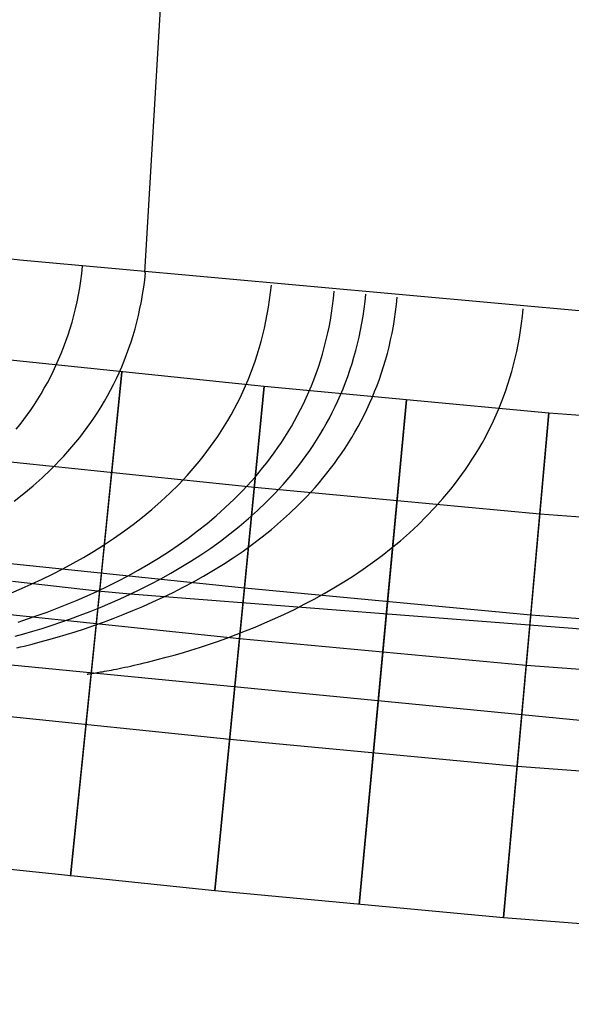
# Model space of a CAD drawing. Extents: x -310 to 431, y -269 to 264.
# Tile 9 of 64: x -189 to -162, y -266 to -217. Entities that reach past the tile are written whole.
import ezdxf

# ---------------------------------------------------------------- set-up
doc = ezdxf.new("R2010")
doc.units = 0
doc.layers.add('PREDEFINITO', color=7, linetype='CONTINUOUS')

msp = doc.modelspace()

# ---------------------------------------------------------------- linework, layer by layer
at = {"layer": 'PREDEFINITO'}
for p, q in [((-183.143, -229.426, 460.817), (-181.856, -207.636, 462.457)), ((-195.502, -228.112, 460.72), (-189.304, -228.791, 460.772)), ((-195.502, -228.112, 460.72), (-189.304, -228.791, 460.772)), ((-189.304, -228.791, 460.772), (-139.65, -233.32, 461.01)), ((-189.304, -228.791, 460.772), (-139.65, -233.32, 461.01)), ((-186.245, -229.476, 460.768), (-186.204, -229.113, 460.796)), ((-186.294, -229.833, 460.74), (-186.245, -229.476, 460.768)), ((-183.146, -229.794, 460.789), (-183.105, -229.429, 460.818)), ((-186.411, -230.532, 460.68), (-186.349, -230.185, 460.71)), ((-186.349, -230.185, 460.71), (-186.294, -229.833, 460.74)), ((-183.248, -230.507, 460.729), (-183.194, -230.153, 460.759)), ((-183.194, -230.153, 460.759), (-183.146, -229.794, 460.789)), ((-176.942, -230.412, 460.826), (-176.903, -230.047, 460.857)), ((-186.48, -230.874, 460.648), (-186.411, -230.532, 460.68)), ((-183.31, -230.856, 460.698), (-183.248, -230.507, 460.729)), ((-176.989, -230.773, 460.795), (-176.942, -230.412, 460.826)), ((-173.885, -231.072, 460.81), (-173.839, -230.713, 460.843)), ((-173.839, -230.713, 460.843), (-173.8, -230.348, 460.874)), ((-172.287, -230.861, 460.85), (-172.249, -230.497, 460.882)), ((-170.736, -231.007, 460.858), (-170.698, -230.644, 460.89)), ((-186.638, -231.542, 460.582), (-186.556, -231.211, 460.615)), ((-186.556, -231.211, 460.615), (-186.48, -230.874, 460.648)), ((-183.453, -231.539, 460.632), (-183.378, -231.2, 460.665)), ((-183.378, -231.2, 460.665), (-183.31, -230.856, 460.698)), ((-177.102, -231.478, 460.729), (-177.042, -231.128, 460.762)), ((-177.042, -231.128, 460.762), (-176.989, -230.773, 460.795)), ((-173.937, -231.427, 460.777), (-173.885, -231.072, 460.81)), ((-172.384, -231.574, 460.784), (-172.332, -231.22, 460.818)), ((-172.332, -231.22, 460.818), (-172.287, -230.861, 460.85)), ((-170.781, -231.366, 460.825), (-170.736, -231.007, 460.858)), ((-186.726, -231.869, 460.547), (-186.638, -231.542, 460.582)), ((-183.534, -231.873, 460.597), (-183.453, -231.539, 460.632)), ((-177.168, -231.824, 460.695), (-177.102, -231.478, 460.729)), ((-173.996, -231.777, 460.743), (-173.937, -231.427, 460.777)), ((-172.443, -231.923, 460.749), (-172.384, -231.574, 460.784)), ((-170.832, -231.72, 460.791), (-170.781, -231.366, 460.825)), ((-164.572, -231.938, 460.85), (-164.529, -231.581, 460.885)), ((-164.529, -231.581, 460.885), (-164.493, -231.221, 460.919)), ((-186.922, -232.506, 460.473), (-186.821, -232.19, 460.51)), ((-186.821, -232.19, 460.51), (-186.726, -231.869, 460.547)), ((-183.622, -232.202, 460.561), (-183.534, -231.873, 460.597)), ((-177.321, -232.5, 460.623), (-177.242, -232.164, 460.66)), ((-177.242, -232.164, 460.66), (-177.168, -231.824, 460.695)), ((-174.134, -232.462, 460.672), (-174.062, -232.122, 460.708)), ((-174.062, -232.122, 460.708), (-173.996, -231.777, 460.743)), ((-172.508, -232.268, 460.714), (-172.443, -231.923, 460.749)), ((-170.955, -232.412, 460.72), (-170.891, -232.068, 460.756)), ((-170.891, -232.068, 460.756), (-170.832, -231.72, 460.791)), ((-164.622, -232.289, 460.814), (-164.572, -231.938, 460.85)), ((-187.03, -232.818, 460.435), (-186.922, -232.506, 460.473)), ((-183.816, -232.845, 460.487), (-183.716, -232.526, 460.525)), ((-183.716, -232.526, 460.525), (-183.622, -232.202, 460.561)), ((-177.407, -232.831, 460.586), (-177.321, -232.5, 460.623)), ((-174.212, -232.798, 460.635), (-174.134, -232.462, 460.672)), ((-172.657, -232.943, 460.64), (-172.58, -232.608, 460.677)), ((-172.58, -232.608, 460.677), (-172.508, -232.268, 460.714)), ((-171.026, -232.752, 460.683), (-170.955, -232.412, 460.72)), ((-164.741, -232.978, 460.74), (-164.678, -232.636, 460.778)), ((-164.678, -232.636, 460.778), (-164.622, -232.289, 460.814)), ((-195.93, -233.097, 430), (-177.255, -235.032, 430)), ((-195.93, -233.097, 393), (-177.255, -235.032, 393)), ((-195.93, -233.097, 411.5), (-177.255, -235.032, 411.5)), ((-187.262, -233.426, 460.354), (-187.143, -233.124, 460.395)), ((-187.143, -233.124, 460.395), (-187.03, -232.818, 460.435)), ((-184.035, -233.469, 460.407), (-183.922, -233.159, 460.448)), ((-183.922, -233.159, 460.448), (-183.816, -232.845, 460.487)), ((-177.597, -233.48, 460.508), (-177.499, -233.158, 460.548)), ((-177.499, -233.158, 460.548), (-177.407, -232.831, 460.586)), ((-174.388, -233.454, 460.557), (-174.297, -233.128, 460.597)), ((-174.297, -233.128, 460.597), (-174.212, -232.798, 460.635)), ((-172.742, -233.273, 460.601), (-172.657, -232.943, 460.64)), ((-171.187, -233.417, 460.606), (-171.104, -233.087, 460.645)), ((-171.104, -233.087, 460.645), (-171.026, -232.752, 460.683)), ((-164.81, -233.316, 460.701), (-164.741, -232.978, 460.74)), ((-187.386, -233.723, 460.312), (-187.262, -233.426, 460.354)), ((-184.153, -233.773, 460.366), (-184.035, -233.469, 460.407)), ((-177.701, -233.797, 460.468), (-177.597, -233.48, 460.508)), ((-174.485, -233.776, 460.517), (-174.388, -233.454, 460.557)), ((-172.928, -233.92, 460.521), (-172.832, -233.599, 460.562)), ((-172.832, -233.599, 460.562), (-172.742, -233.273, 460.601)), ((-171.277, -233.742, 460.566), (-171.187, -233.417, 460.606)), ((-164.885, -233.649, 460.662), (-164.81, -233.316, 460.701)), ((-187.653, -234.302, 460.223), (-187.517, -234.015, 460.268)), ((-187.517, -234.015, 460.268), (-187.386, -233.723, 460.312)), ((-184.406, -234.369, 460.279), (-184.276, -234.073, 460.323)), ((-184.276, -234.073, 460.323), (-184.153, -233.773, 460.366)), ((-177.927, -234.417, 460.383), (-177.811, -234.109, 460.426)), ((-177.811, -234.109, 460.426), (-177.701, -233.797, 460.468)), ((-174.696, -234.405, 460.433), (-174.587, -234.093, 460.476)), ((-174.587, -234.093, 460.476), (-174.485, -233.776, 460.517)), ((-173.03, -234.237, 460.479), (-172.928, -233.92, 460.521)), ((-171.474, -234.379, 460.483), (-171.372, -234.063, 460.525)), ((-171.372, -234.063, 460.525), (-171.277, -233.742, 460.566)), ((-165.053, -234.301, 460.58), (-164.966, -233.977, 460.621)), ((-164.966, -233.977, 460.621), (-164.885, -233.649, 460.662)), ((-187.94, -234.863, 460.129), (-187.794, -234.585, 460.177)), ((-187.794, -234.585, 460.177), (-187.653, -234.302, 460.223)), ((-184.268, -234.334, 393), (-186.793, -259.206, 393)), ((-185.278, -244.282, 430), (-184.268, -234.334, 430)), ((-184.54, -234.659, 460.233), (-184.406, -234.369, 460.279)), ((-184.268, -234.334, 430), (-184.268, -234.334, 393)), ((-178.048, -234.72, 460.339), (-177.927, -234.417, 460.383)), ((-174.81, -234.713, 460.39), (-174.696, -234.405, 460.433)), ((-173.251, -234.856, 460.392), (-173.138, -234.549, 460.437)), ((-173.138, -234.549, 460.437), (-173.03, -234.237, 460.479)), ((-171.581, -234.691, 460.439), (-171.474, -234.379, 460.483)), ((-165.146, -234.621, 460.537), (-165.053, -234.301, 460.58)), ((-188.092, -235.136, 460.08), (-187.94, -234.863, 460.129)), ((-184.826, -235.227, 460.139), (-184.68, -234.945, 460.187)), ((-184.68, -234.945, 460.187), (-184.54, -234.659, 460.233)), ((-177.255, -235.032, 393), (-179.686, -259.914, 393)), ((-178.306, -235.313, 460.248), (-178.174, -235.019, 460.294)), ((-178.228, -244.985, 430), (-177.255, -235.032, 430)), ((-178.174, -235.019, 460.294), (-178.048, -234.72, 460.339)), ((-177.255, -235.032, 430), (-163.221, -236.351, 430)), ((-177.255, -235.032, 393), (-163.221, -236.351, 393)), ((-177.255, -235.032, 411.5), (-163.221, -236.351, 411.5)), ((-177.255, -235.032, 430), (-177.255, -235.032, 393)), ((-175.055, -235.315, 460.299), (-174.93, -235.016, 460.345)), ((-174.93, -235.016, 460.345), (-174.81, -234.713, 460.39)), ((-173.37, -235.159, 460.347), (-173.251, -234.856, 460.392)), ((-171.812, -235.301, 460.349), (-171.694, -234.998, 460.395)), ((-171.694, -234.998, 460.395), (-171.581, -234.691, 460.439)), ((-165.349, -235.246, 460.448), (-165.245, -234.936, 460.493)), ((-165.245, -234.936, 460.493), (-165.146, -234.621, 460.537)), ((-188.41, -235.669, 459.977), (-188.248, -235.405, 460.029)), ((-188.248, -235.405, 460.029), (-188.092, -235.136, 460.08)), ((-185.131, -235.776, 460.038), (-184.976, -235.504, 460.089)), ((-184.976, -235.504, 460.089), (-184.826, -235.227, 460.139)), ((-178.444, -235.602, 460.2), (-178.306, -235.313, 460.248)), ((-175.186, -235.609, 460.252), (-175.055, -235.315, 460.299)), ((-173.624, -235.752, 460.253), (-173.495, -235.458, 460.301)), ((-173.495, -235.458, 460.301), (-173.37, -235.159, 460.347)), ((-171.935, -235.599, 460.302), (-171.812, -235.301, 460.349)), ((-165.574, -235.854, 460.355), (-165.459, -235.552, 460.402)), ((-165.459, -235.552, 460.402), (-165.349, -235.246, 460.448)), ((-188.747, -236.183, 459.868), (-188.576, -235.928, 459.923)), ((-188.576, -235.928, 459.923), (-188.41, -235.669, 459.977)), ((-185.456, -236.307, 459.932), (-185.291, -236.044, 459.986)), ((-185.291, -236.044, 459.986), (-185.131, -235.776, 460.038)), ((-178.734, -236.169, 460.1), (-178.586, -235.888, 460.151)), ((-178.586, -235.888, 460.151), (-178.444, -235.602, 460.2)), ((-175.462, -236.185, 460.153), (-175.321, -235.899, 460.203)), ((-175.321, -235.899, 460.203), (-175.186, -235.609, 460.252)), ((-173.899, -236.327, 460.154), (-173.759, -236.042, 460.204)), ((-173.759, -236.042, 460.204), (-173.624, -235.752, 460.253)), ((-170.239, -235.705, 393), (-172.577, -260.595, 393)), ((-172.198, -236.183, 460.205), (-172.064, -235.893, 460.254)), ((-172.064, -235.893, 460.254), (-171.935, -235.599, 460.302)), ((-171.174, -245.661, 430), (-170.239, -235.705, 430)), ((-170.239, -235.705, 430), (-170.239, -235.705, 393)), ((-165.694, -236.152, 460.306), (-165.574, -235.854, 460.355)), ((-189.102, -236.68, 459.753), (-188.922, -236.434, 459.812)), ((-188.922, -236.434, 459.812), (-188.747, -236.183, 459.868)), ((-185.626, -236.566, 459.877), (-185.456, -236.307, 459.932)), ((-179.043, -236.717, 459.995), (-178.886, -236.445, 460.048)), ((-178.886, -236.445, 460.048), (-178.734, -236.169, 460.1)), ((-175.758, -236.743, 460.049), (-175.608, -236.466, 460.102)), ((-175.608, -236.466, 460.102), (-175.462, -236.185, 460.153)), ((-174.044, -236.608, 460.102), (-173.899, -236.327, 460.154)), ((-172.482, -236.749, 460.102), (-172.337, -236.468, 460.154)), ((-172.337, -236.468, 460.154), (-172.198, -236.183, 460.205)), ((-165.951, -236.734, 460.206), (-165.82, -236.445, 460.257)), ((-165.82, -236.445, 460.257), (-165.694, -236.152, 460.306)), ((-163.221, -236.351, 393), (-165.465, -261.25, 393)), ((-164.118, -246.31, 430), (-163.221, -236.351, 430)), ((-163.221, -236.351, 430), (-106.996, -240.572, 430)), ((-163.221, -236.351, 393), (-106.996, -240.572, 393)), ((-163.221, -236.351, 411.5), (-106.996, -240.572, 411.5)), ((-163.221, -236.351, 430), (-163.221, -236.351, 393)), ((-189.475, -237.159, 459.632), (-189.286, -236.922, 459.694)), ((-189.286, -236.922, 459.694), (-189.102, -236.68, 459.753)), ((-185.979, -237.071, 459.762), (-185.8, -236.821, 459.82)), ((-185.8, -236.821, 459.82), (-185.626, -236.566, 459.877)), ((-179.371, -237.249, 459.884), (-179.205, -236.985, 459.94)), ((-179.205, -236.985, 459.94), (-179.043, -236.717, 459.995)), ((-176.074, -237.284, 459.94), (-175.914, -237.015, 459.995)), ((-175.914, -237.015, 459.995), (-175.758, -236.743, 460.049)), ((-174.348, -237.157, 459.995), (-174.194, -236.885, 460.049)), ((-174.194, -236.885, 460.049), (-174.044, -236.608, 460.102)), ((-172.784, -237.298, 459.994), (-172.63, -237.026, 460.049)), ((-172.63, -237.026, 460.049), (-172.482, -236.749, 460.102)), ((-166.227, -237.299, 460.1), (-166.087, -237.018, 460.153)), ((-166.087, -237.018, 460.153), (-165.951, -236.734, 460.206)), ((-186.348, -237.559, 459.64), (-186.161, -237.317, 459.702)), ((-186.161, -237.317, 459.702), (-185.979, -237.071, 459.762)), ((-179.718, -237.763, 459.767), (-179.542, -237.508, 459.826)), ((-179.542, -237.508, 459.826), (-179.371, -237.249, 459.884)), ((-176.238, -237.548, 459.883), (-176.074, -237.284, 459.94)), ((-174.671, -237.69, 459.882), (-174.508, -237.426, 459.939)), ((-174.508, -237.426, 459.939), (-174.348, -237.157, 459.995)), ((-172.942, -237.566, 459.938), (-172.784, -237.298, 459.994)), ((-166.372, -237.575, 460.045), (-166.227, -237.299, 460.1)), ((-186.734, -238.03, 459.512), (-186.539, -237.797, 459.577)), ((-186.539, -237.797, 459.577), (-186.348, -237.559, 459.64)), ((-180.08, -238.261, 459.644), (-179.897, -238.014, 459.707)), ((-179.897, -238.014, 459.707), (-179.718, -237.763, 459.767)), ((-176.581, -238.063, 459.765), (-176.407, -237.808, 459.825)), ((-176.407, -237.808, 459.825), (-176.238, -237.548, 459.883)), ((-175.012, -238.205, 459.763), (-174.839, -237.95, 459.823)), ((-174.839, -237.95, 459.823), (-174.671, -237.69, 459.882)), ((-173.272, -238.09, 459.821), (-173.105, -237.83, 459.88)), ((-173.105, -237.83, 459.88), (-172.942, -237.566, 459.938)), ((-166.677, -238.115, 459.931), (-166.522, -237.847, 459.989)), ((-166.522, -237.847, 459.989), (-166.372, -237.575, 460.045)), ((-196.571, -238.055, 430), (-177.741, -240.009, 430)), ((-187.342, -238.706, 459.307), (-187.136, -238.485, 459.377)), ((-187.136, -238.485, 459.377), (-186.933, -238.259, 459.446)), ((-186.933, -238.259, 459.446), (-186.734, -238.03, 459.512)), ((-180.459, -238.742, 459.515), (-180.268, -238.504, 459.58)), ((-180.268, -238.504, 459.58), (-180.08, -238.261, 459.644)), ((-176.94, -238.563, 459.641), (-176.758, -238.315, 459.704)), ((-176.758, -238.315, 459.704), (-176.581, -238.063, 459.765)), ((-175.368, -238.705, 459.638), (-175.188, -238.457, 459.701)), ((-175.188, -238.457, 459.701), (-175.012, -238.205, 459.763)), ((-173.619, -238.598, 459.699), (-173.443, -238.346, 459.761)), ((-173.443, -238.346, 459.761), (-173.272, -238.09, 459.821)), ((-166.999, -238.639, 459.811), (-166.836, -238.379, 459.872)), ((-166.836, -238.379, 459.872), (-166.677, -238.115, 459.931)), ((-187.764, -239.136, 459.162), (-187.551, -238.923, 459.236)), ((-187.551, -238.923, 459.236), (-187.342, -238.706, 459.307)), ((-180.853, -239.207, 459.379), (-180.654, -238.977, 459.448)), ((-180.654, -238.977, 459.448), (-180.459, -238.742, 459.515)), ((-177.315, -239.046, 459.51), (-177.125, -238.806, 459.576)), ((-177.125, -238.806, 459.576), (-176.94, -238.563, 459.641)), ((-175.741, -239.188, 459.507), (-175.553, -238.948, 459.573)), ((-175.553, -238.948, 459.573), (-175.368, -238.705, 459.638)), ((-173.982, -239.089, 459.57), (-173.798, -238.845, 459.635)), ((-173.798, -238.845, 459.635), (-173.619, -238.598, 459.699)), ((-167.337, -239.146, 459.686), (-167.166, -238.895, 459.749)), ((-167.166, -238.895, 459.749), (-166.999, -238.639, 459.811)), ((-188.199, -239.55, 459.01), (-187.764, -239.136, 459.162)), ((-181.47, -239.876, 459.163), (-181.056, -239.434, 459.309)), ((-181.056, -239.434, 459.309), (-180.853, -239.207, 459.379)), ((-177.704, -239.513, 459.373), (-177.508, -239.281, 459.443)), ((-177.508, -239.281, 459.443), (-177.315, -239.046, 459.51)), ((-176.129, -239.655, 459.369), (-175.933, -239.423, 459.439)), ((-175.933, -239.423, 459.439), (-175.741, -239.188, 459.507)), ((-174.36, -239.564, 459.435), (-174.169, -239.329, 459.503)), ((-174.169, -239.329, 459.503), (-173.982, -239.089, 459.57)), ((-167.692, -239.638, 459.554), (-167.513, -239.394, 459.621)), ((-167.513, -239.394, 459.621), (-167.337, -239.146, 459.686)), ((-189.105, -240.332, 458.682), (-188.646, -239.948, 458.85)), ((-188.646, -239.948, 458.85), (-188.199, -239.55, 459.01)), ((-181.898, -240.302, 459.009), (-181.47, -239.876, 459.163)), ((-178.315, -240.184, 459.155), (-177.904, -239.74, 459.302)), ((-177.904, -239.74, 459.302), (-177.704, -239.513, 459.373)), ((-176.736, -240.326, 459.15), (-176.328, -239.883, 459.298)), ((-176.328, -239.883, 459.298), (-176.129, -239.655, 459.369)), ((-174.752, -240.024, 459.293), (-174.554, -239.796, 459.365)), ((-174.554, -239.796, 459.365), (-174.36, -239.564, 459.435)), ((-168.061, -240.114, 459.417), (-167.875, -239.878, 459.486)), ((-167.875, -239.878, 459.486), (-167.692, -239.638, 459.554)), ((-189.573, -240.7, 458.506), (-189.105, -240.332, 458.682)), ((-182.337, -240.712, 458.849), (-181.898, -240.302, 459.009)), ((-178.738, -240.612, 459.001), (-178.315, -240.184, 459.155)), ((-177.741, -240.009, 430), (-163.669, -241.331, 430)), ((-177.156, -240.755, 458.995), (-176.736, -240.326, 459.15)), ((-175.158, -240.468, 459.145), (-174.752, -240.024, 459.293)), ((-168.445, -240.574, 459.272), (-168.061, -240.114, 459.417)), ((-182.787, -241.108, 458.68), (-182.337, -240.712, 458.849)), ((-179.172, -241.025, 458.839), (-178.738, -240.612, 459.001)), ((-177.589, -241.168, 458.833), (-177.156, -240.755, 458.995)), ((-176.006, -241.311, 458.826), (-175.576, -240.897, 458.989)), ((-175.576, -240.897, 458.989), (-175.158, -240.468, 459.145)), ((-168.841, -241.02, 459.121), (-168.445, -240.574, 459.272)), ((-183.247, -241.489, 458.504), (-182.787, -241.108, 458.68)), ((-179.618, -241.423, 458.67), (-179.172, -241.025, 458.839)), ((-178.032, -241.567, 458.663), (-177.589, -241.168, 458.833)), ((-176.447, -241.71, 458.656), (-176.006, -241.311, 458.826)), ((-169.25, -241.45, 458.963), (-168.841, -241.02, 459.121)), ((-163.669, -241.331, 430), (-107.295, -245.563, 430)), ((-184.193, -242.209, 458.128), (-183.716, -241.856, 458.32)), ((-183.716, -241.856, 458.32), (-183.247, -241.489, 458.504)), ((-180.537, -242.176, 458.308), (-180.073, -241.806, 458.493)), ((-180.073, -241.806, 458.493), (-179.618, -241.423, 458.67)), ((-178.485, -241.951, 458.485), (-178.032, -241.567, 458.663)), ((-176.897, -242.095, 458.478), (-176.447, -241.71, 458.656)), ((-170.101, -242.267, 458.625), (-169.67, -241.866, 458.798)), ((-169.67, -241.866, 458.798), (-169.25, -241.45, 458.963)), ((-184.678, -242.548, 457.927), (-184.193, -242.209, 458.128)), ((-181.01, -242.531, 458.115), (-180.537, -242.176, 458.308)), ((-179.416, -242.677, 458.106), (-178.946, -242.321, 458.3)), ((-178.946, -242.321, 458.3), (-178.485, -241.951, 458.485)), ((-177.356, -242.465, 458.292), (-176.897, -242.095, 458.478)), ((-170.542, -242.654, 458.444), (-170.101, -242.267, 458.625)), ((-185.665, -243.184, 457.5), (-185.169, -242.873, 457.718)), ((-185.169, -242.873, 457.718), (-184.678, -242.548, 457.927)), ((-181.975, -243.201, 457.703), (-181.489, -242.873, 457.913)), ((-181.489, -242.873, 457.913), (-181.01, -242.531, 458.115)), ((-179.893, -243.019, 457.904), (-179.416, -242.677, 458.106)), ((-178.298, -243.165, 457.895), (-177.824, -242.822, 458.097)), ((-177.824, -242.822, 458.097), (-177.356, -242.465, 458.292)), ((-170.991, -243.027, 458.256), (-170.542, -242.654, 458.444)), ((-197.212, -243.014, 440), (-178.228, -244.985, 440)), ((-197.212, -243.014, 430), (-178.228, -244.985, 430)), ((-197.212, -243.014, 435), (-178.228, -244.985, 435)), ((-186.165, -243.483, 457.272), (-185.665, -243.184, 457.5)), ((-182.466, -243.515, 457.484), (-181.975, -243.201, 457.703)), ((-180.864, -243.664, 457.474), (-180.376, -243.348, 457.694)), ((-180.376, -243.348, 457.694), (-179.893, -243.019, 457.904)), ((-178.778, -243.494, 457.684), (-178.298, -243.165, 457.895)), ((-171.448, -243.386, 458.06), (-170.991, -243.027, 458.256)), ((-187.175, -244.042, 456.789), (-186.669, -243.769, 457.035)), ((-186.669, -243.769, 457.035), (-186.165, -243.483, 457.272)), ((-183.46, -244.106, 457.019), (-182.961, -243.817, 457.256)), ((-182.961, -243.817, 457.256), (-182.466, -243.515, 457.484)), ((-181.357, -243.966, 457.246), (-180.864, -243.664, 457.474)), ((-179.754, -244.114, 457.235), (-179.264, -243.811, 457.464)), ((-179.264, -243.811, 457.464), (-178.778, -243.494, 457.684)), ((-172.382, -244.065, 457.643), (-171.912, -243.732, 457.856)), ((-171.912, -243.732, 457.856), (-171.448, -243.386, 458.06)), ((-188.192, -244.552, 456.267), (-187.683, -244.303, 456.533)), ((-187.683, -244.303, 456.533), (-187.175, -244.042, 456.789)), ((-186.793, -259.206, 440), (-185.278, -244.282, 440)), ((-185.278, -244.282, 440), (-185.278, -244.282, 430)), ((-183.961, -244.382, 456.772), (-183.46, -244.106, 457.019)), ((-182.352, -244.533, 456.761), (-181.853, -244.256, 457.008)), ((-181.853, -244.256, 457.008), (-181.357, -243.966, 457.246)), ((-180.248, -244.405, 456.997), (-179.754, -244.114, 457.235)), ((-172.857, -244.384, 457.421), (-172.382, -244.065, 457.643)), ((-185.471, -245.139, 455.972), (-189.664, -244.669, 455.994)), ((-189.209, -245.015, 455.704), (-188.701, -244.789, 455.99)), ((-188.701, -244.789, 455.99), (-188.192, -244.552, 456.267)), ((-184.968, -244.899, 456.249), (-184.464, -244.647, 456.515)), ((-184.464, -244.647, 456.515), (-183.961, -244.382, 456.772)), ((-183.353, -245.052, 456.237), (-182.852, -244.798, 456.504)), ((-182.852, -244.798, 456.504), (-182.352, -244.533, 456.761)), ((-181.242, -244.949, 456.492), (-180.744, -244.683, 456.749)), ((-180.744, -244.683, 456.749), (-180.248, -244.405, 456.997)), ((-173.819, -244.985, 456.951), (-173.336, -244.691, 457.19)), ((-173.336, -244.691, 457.19), (-172.857, -244.384, 457.421)), ((-189.714, -245.229, 455.406), (-189.209, -245.015, 455.704)), ((-185.974, -245.368, 455.685), (-185.471, -245.139, 455.972)), ((-185.471, -245.139, 455.972), (-184.968, -244.899, 456.249)), ((-183.854, -245.293, 455.96), (-185.471, -245.139, 455.972)), ((-184.354, -245.523, 455.672), (-183.854, -245.293, 455.96)), ((-183.854, -245.293, 455.96), (-183.353, -245.052, 456.237)), ((-119.372, -250.285, 455.47), (-183.854, -245.293, 455.96)), ((-182.238, -245.445, 455.948), (-181.74, -245.203, 456.225)), ((-181.74, -245.203, 456.225), (-181.242, -244.949, 456.492)), ((-179.686, -259.914, 440), (-178.228, -244.985, 440)), ((-178.228, -244.985, 440), (-164.118, -246.31, 440)), ((-178.228, -244.985, 430), (-164.118, -246.31, 430)), ((-178.228, -244.985, 435), (-164.118, -246.31, 435)), ((-178.228, -244.985, 440), (-178.228, -244.985, 430)), ((-174.792, -245.536, 456.443), (-174.305, -245.267, 456.702)), ((-174.305, -245.267, 456.702), (-173.819, -244.985, 456.951)), ((-197.533, -245.493, 393), (-178.471, -247.473, 393)), ((-186.972, -245.793, 455.079), (-186.474, -245.586, 455.387)), ((-186.474, -245.586, 455.387), (-185.974, -245.368, 455.685)), ((-185.347, -245.95, 455.066), (-184.852, -245.742, 455.375)), ((-184.852, -245.742, 455.375), (-184.354, -245.523, 455.672)), ((-183.231, -245.896, 455.362), (-182.736, -245.676, 455.66)), ((-182.736, -245.676, 455.66), (-182.238, -245.445, 455.948)), ((-175.28, -245.794, 456.175), (-174.792, -245.536, 456.443)), ((-172.577, -260.595, 440), (-171.174, -245.661, 440)), ((-171.174, -245.661, 440), (-171.174, -245.661, 430)), ((-188.438, -246.35, 454.086), (-187.954, -246.175, 454.428)), ((-187.954, -246.175, 454.428), (-187.465, -245.989, 454.759)), ((-187.465, -245.989, 454.759), (-186.972, -245.793, 455.079)), ((-186.324, -246.334, 454.415), (-185.838, -246.147, 454.746)), ((-185.838, -246.147, 454.746), (-185.347, -245.95, 455.066)), ((-184.212, -246.303, 454.733), (-183.723, -246.105, 455.053)), ((-183.723, -246.105, 455.053), (-183.231, -245.896, 455.362)), ((-176.739, -246.5, 455.309), (-176.254, -246.276, 455.608)), ((-176.254, -246.276, 455.608), (-175.767, -246.041, 455.897)), ((-175.767, -246.041, 455.897), (-175.28, -245.794, 456.175)), ((-189.383, -246.672, 453.366), (-188.914, -246.516, 453.732)), ((-188.914, -246.516, 453.732), (-188.438, -246.35, 454.086)), ((-187.746, -246.834, 453.352), (-187.279, -246.677, 453.718)), ((-187.279, -246.677, 453.718), (-186.805, -246.51, 454.073)), ((-186.805, -246.51, 454.073), (-186.324, -246.334, 454.415)), ((-185.646, -246.837, 453.705), (-185.174, -246.669, 454.059)), ((-185.174, -246.669, 454.059), (-184.696, -246.491, 454.402)), ((-184.696, -246.491, 454.402), (-184.212, -246.303, 454.733)), ((-177.699, -246.915, 454.679), (-177.22, -246.712, 455)), ((-177.22, -246.712, 455), (-176.739, -246.5, 455.309)), ((-165.465, -261.25, 440), (-164.118, -246.31, 440)), ((-164.118, -246.31, 440), (-107.595, -250.554, 440)), ((-164.118, -246.31, 430), (-107.595, -250.554, 430)), ((-164.118, -246.31, 435), (-107.595, -250.554, 435)), ((-164.118, -246.31, 440), (-164.118, -246.31, 430)), ((-189.093, -247.25, 452.181), (-188.654, -247.12, 452.584)), ((-188.654, -247.12, 452.584), (-188.205, -246.982, 452.974)), ((-188.205, -246.982, 452.974), (-187.746, -246.834, 453.352)), ((-187.013, -247.283, 452.571), (-186.566, -247.143, 452.961)), ((-186.566, -247.143, 452.961), (-186.11, -246.995, 453.339)), ((-186.11, -246.995, 453.339), (-185.646, -246.837, 453.705)), ((-178.64, -247.289, 454.005), (-178.172, -247.107, 454.348)), ((-178.172, -247.107, 454.348), (-177.699, -246.915, 454.679)), ((-189.52, -247.371, 451.765), (-189.093, -247.25, 452.181)), ((-188.69, -247.754, 450.882), (-188.289, -247.649, 451.324)), ((-188.289, -247.649, 451.324), (-187.875, -247.535, 451.752)), ((-187.875, -247.535, 451.752), (-187.45, -247.413, 452.168)), ((-187.45, -247.413, 452.168), (-187.013, -247.283, 452.571)), ((-180.003, -247.775, 452.907), (-179.557, -247.623, 453.285)), ((-179.557, -247.623, 453.285), (-179.102, -247.46, 453.651)), ((-179.102, -247.46, 453.651), (-178.64, -247.289, 454.005)), ((-178.471, -247.473, 393), (-164.343, -248.8, 393)), ((-159.213, -251.765, 440.429), (-196.018, -248.19, 440.429)), ((-189.45, -247.941, 449.958), (-189.265, -247.897, 450.194)), ((-189.265, -247.897, 450.194), (-189.077, -247.852, 450.427)), ((-189.077, -247.852, 450.427), (-188.69, -247.754, 450.882)), ((-181.69, -248.297, 451.272), (-181.285, -248.18, 451.7)), ((-181.285, -248.18, 451.7), (-180.868, -248.054, 452.115)), ((-180.868, -248.054, 452.115), (-180.441, -247.919, 452.517)), ((-180.441, -247.919, 452.517), (-180.003, -247.775, 452.907)), ((-183.344, -248.727, 449.183), (-183.175, -248.687, 449.429)), ((-183.175, -248.687, 449.429), (-183.003, -248.645, 449.671)), ((-183.003, -248.645, 449.671), (-182.826, -248.601, 449.91)), ((-182.826, -248.601, 449.91), (-182.645, -248.555, 450.145)), ((-182.645, -248.555, 450.145), (-182.461, -248.507, 450.377)), ((-182.461, -248.507, 450.377), (-182.082, -248.406, 450.831)), ((-182.082, -248.406, 450.831), (-181.69, -248.297, 451.272)), ((-185.702, -249.195, 443.5), (-185.637, -249.185, 443.821)), ((-185.637, -249.185, 443.821), (-185.566, -249.174, 444.137)), ((-185.566, -249.174, 444.137), (-185.489, -249.161, 444.45)), ((-185.489, -249.161, 444.45), (-185.405, -249.147, 444.759)), ((-185.405, -249.147, 444.759), (-185.316, -249.132, 445.064)), ((-185.316, -249.132, 445.064), (-185.221, -249.116, 445.364)), ((-185.221, -249.116, 445.364), (-185.121, -249.098, 445.662)), ((-185.121, -249.098, 445.662), (-185.014, -249.078, 445.955)), ((-185.014, -249.078, 445.955), (-184.903, -249.058, 446.244)), ((-184.903, -249.058, 446.244), (-184.785, -249.035, 446.53)), ((-184.785, -249.035, 446.53), (-184.663, -249.012, 446.812)), ((-184.663, -249.012, 446.812), (-184.536, -248.987, 447.09)), ((-184.536, -248.987, 447.09), (-184.403, -248.96, 447.364)), ((-184.403, -248.96, 447.364), (-184.266, -248.932, 447.635)), ((-184.266, -248.932, 447.635), (-184.123, -248.902, 447.902)), ((-184.123, -248.902, 447.902), (-183.977, -248.87, 448.165)), ((-183.977, -248.87, 448.165), (-183.825, -248.837, 448.425)), ((-183.825, -248.837, 448.425), (-183.669, -248.802, 448.681)), ((-183.669, -248.802, 448.681), (-183.509, -248.765, 448.934)), ((-183.509, -248.765, 448.934), (-183.344, -248.727, 449.183)), ((-164.343, -248.8, 393), (-107.745, -253.049, 393)), ((-185.986, -249.236, 440.429), (-185.983, -249.236, 440.787)), ((-185.983, -249.236, 440.787), (-185.972, -249.234, 441.141)), ((-185.972, -249.234, 441.141), (-185.954, -249.232, 441.49)), ((-185.954, -249.232, 441.49), (-185.929, -249.228, 441.836)), ((-185.929, -249.228, 441.836), (-185.897, -249.224, 442.177)), ((-185.897, -249.224, 442.177), (-185.858, -249.218, 442.514)), ((-185.858, -249.218, 442.514), (-185.813, -249.212, 442.846)), ((-185.813, -249.212, 442.846), (-185.761, -249.204, 443.175)), ((-185.761, -249.204, 443.175), (-185.702, -249.195, 443.5)), ((-198.174, -250.452, 440), (-178.957, -252.449, 440)), ((-178.957, -252.449, 440), (-164.792, -253.78, 440)), ((-164.792, -253.78, 440), (-108.044, -258.04, 440)), ((-199.136, -257.89, 393), (-179.686, -259.914, 393)), ((-199.136, -257.89, 440), (-179.686, -259.914, 440)), ((-199.136, -257.89, 416.5), (-179.686, -259.914, 416.5)), ((-186.793, -259.206, 393), (-186.793, -259.206, 440)), ((-179.686, -259.914, 393), (-165.465, -261.25, 393)), ((-179.686, -259.914, 440), (-165.465, -261.25, 440)), ((-179.686, -259.914, 416.5), (-165.465, -261.25, 416.5)), ((-179.686, -259.914, 393), (-179.686, -259.914, 440)), ((-172.577, -260.595, 393), (-172.577, -260.595, 440)), ((-165.465, -261.25, 393), (-108.493, -265.527, 393)), ((-165.465, -261.25, 440), (-108.493, -265.527, 440)), ((-165.465, -261.25, 416.5), (-108.493, -265.527, 416.5)), ((-165.465, -261.25, 393), (-165.465, -261.25, 440))]:
    msp.add_line(p, q, dxfattribs=at)

doc.saveas('drawing.dxf')
